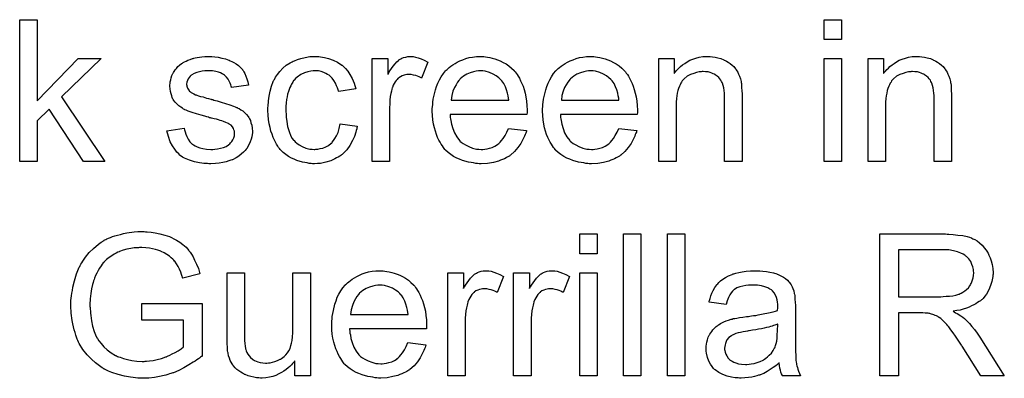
# Model space of a CAD drawing. Extents: x -1.7 to 9, y -2.8 to 5.2.
# Tile 143 of 227: x 6.752 to 7.308, y -0.531 to -0.329. Entities that reach past the tile are written whole.
import ezdxf

# ---------------------------------------------------------------- set-up
doc = ezdxf.new("R2010")
doc.units = 0
doc.layers.add('qfn32-50-23-b_document', color=1, linetype='CONTINUOUS')

msp = doc.modelspace()

# ---------------------------------------------------------------- linework, layer by layer
at = {"layer": 'qfn32-50-23-b_document', "color": 1}
for points in [[(6.762088, -0.374784), (6.785344, -0.351065), (6.798187, -0.351065), (6.775857, -0.372701), (6.800385, -0.409147), (6.788237, -0.409147), (6.768915, -0.379528), (6.762088, -0.386123), (6.762088, -0.409147), (6.752254, -0.409147), (6.752254, -0.329082), (6.762088, -0.329082), (6.762088, -0.374784)], [(7.216327, -0.340305), (7.206492, -0.340305), (7.206492, -0.329082), (7.216327, -0.329082), (7.216327, -0.340305)], [(6.860781, -0.349909), (6.862516, -0.350024), (6.864367, -0.350256), (6.866334, -0.350718), (6.868417, -0.351181), (6.870384, -0.351875), (6.870499, -0.351875), (6.870615, -0.351991), (6.871194, -0.352223), (6.872119, -0.352685), (6.873276, -0.353264), (6.874549, -0.354074), (6.875822, -0.354999), (6.876979, -0.356041), (6.87802, -0.357198), (6.878136, -0.357313), (6.878367, -0.357776), (6.87883, -0.358586), (6.879408, -0.359512), (6.879987, -0.3609), (6.880565, -0.362404), (6.881028, -0.36414), (6.881491, -0.366106), (6.871888, -0.367379), (6.871888, -0.367148), (6.871772, -0.366685), (6.871541, -0.365875), (6.871194, -0.364834), (6.870615, -0.363793), (6.869921, -0.362635), (6.869111, -0.361478), (6.867954, -0.360437), (6.867838, -0.360322), (6.867376, -0.36009), (6.866681, -0.359627), (6.86564, -0.359164), (6.864483, -0.358702), (6.862979, -0.358239), (6.861128, -0.358007), (6.859161, -0.357892), (6.858004, -0.357892), (6.856847, -0.358007), (6.855343, -0.358123), (6.853839, -0.35847), (6.852219, -0.358817), (6.850715, -0.359396), (6.849442, -0.360206), (6.849326, -0.360322), (6.848979, -0.360553), (6.848516, -0.361016), (6.848054, -0.36171), (6.847475, -0.362404), (6.847012, -0.36333), (6.846665, -0.364371), (6.84655, -0.365412), (6.84655, -0.365528), (6.84655, -0.365759), (6.846665, -0.366106), (6.846665, -0.366569), (6.847012, -0.367726), (6.847707, -0.368883), (6.847822, -0.368999), (6.847938, -0.369115), (6.848169, -0.369462), (6.848632, -0.369809), (6.849095, -0.370156), (6.849789, -0.370619), (6.850599, -0.370966), (6.851525, -0.371429), (6.85164, -0.371429), (6.851872, -0.371544), (6.852334, -0.37166), (6.853144, -0.372007), (6.854301, -0.372354), (6.855806, -0.372701), (6.856731, -0.373048), (6.857772, -0.37328), (6.858929, -0.373627), (6.860202, -0.373974), (6.860318, -0.373974), (6.860665, -0.37409), (6.861243, -0.374205), (6.861938, -0.374437), (6.862748, -0.374668), (6.863789, -0.3749), (6.865987, -0.375594), (6.868417, -0.376288), (6.870846, -0.377098), (6.873045, -0.377908), (6.87397, -0.378255), (6.87478, -0.378602), (6.875012, -0.378718), (6.875475, -0.378949), (6.876169, -0.379296), (6.87721, -0.379875), (6.878251, -0.380569), (6.879293, -0.381495), (6.880334, -0.382536), (6.88126, -0.383693), (6.881375, -0.383809), (6.881607, -0.384271), (6.882069, -0.384966), (6.882532, -0.386007), (6.882879, -0.38728), (6.883342, -0.388668), (6.883574, -0.390288), (6.883689, -0.392139), (6.883689, -0.39237), (6.883689, -0.392949), (6.883574, -0.393875), (6.883342, -0.395147), (6.882995, -0.396536), (6.882417, -0.39804), (6.881722, -0.399775), (6.880797, -0.401395), (6.880681, -0.401626), (6.880218, -0.402089), (6.87964, -0.402899), (6.878714, -0.403825), (6.877441, -0.404866), (6.876053, -0.406023), (6.874433, -0.407064), (6.872466, -0.408106), (6.872351, -0.408106), (6.872235, -0.408221), (6.871541, -0.408453), (6.870384, -0.4088), (6.86888, -0.409263), (6.867028, -0.409725), (6.864946, -0.410072), (6.862748, -0.410304), (6.860202, -0.41042), (6.859161, -0.41042), (6.858351, -0.410304), (6.857425, -0.410304), (6.856268, -0.410188), (6.855111, -0.410072), (6.853839, -0.409841), (6.851062, -0.409263), (6.848169, -0.408453), (6.845392, -0.407296), (6.84412, -0.406601), (6.842963, -0.405792), (6.842847, -0.405676), (6.842731, -0.40556), (6.842037, -0.404866), (6.840996, -0.403825), (6.839839, -0.402205), (6.838566, -0.400238), (6.837293, -0.397924), (6.836252, -0.395031), (6.835442, -0.391792), (6.845161, -0.390288), (6.845161, -0.390404), (6.845161, -0.390519), (6.845392, -0.391213), (6.845624, -0.39237), (6.846087, -0.393643), (6.846665, -0.395031), (6.847359, -0.396536), (6.848401, -0.39804), (6.849673, -0.399312), (6.849905, -0.399428), (6.850368, -0.399775), (6.851293, -0.400238), (6.85245, -0.400817), (6.853954, -0.401395), (6.85569, -0.401858), (6.857772, -0.402205), (6.860202, -0.402321), (6.861359, -0.402321), (6.862516, -0.402205), (6.86402, -0.401974), (6.86564, -0.401626), (6.867376, -0.401164), (6.86888, -0.400585), (6.870268, -0.399659), (6.870384, -0.399544), (6.870846, -0.399197), (6.871309, -0.398618), (6.872003, -0.397808), (6.872582, -0.396883), (6.87316, -0.395726), (6.873508, -0.394569), (6.873623, -0.39318), (6.873623, -0.393065), (6.873623, -0.392602), (6.873508, -0.392023), (6.873276, -0.391213), (6.872929, -0.390404), (6.872351, -0.389594), (6.871656, -0.388668), (6.870615, -0.387974), (6.870499, -0.387858), (6.870152, -0.387742), (6.869574, -0.387395), (6.868648, -0.387048), (6.86726, -0.386585), (6.86645, -0.386238), (6.865524, -0.386007), (6.864483, -0.38566), (6.863326, -0.385313), (6.862053, -0.384966), (6.860549, -0.384618), (6.860434, -0.384618), (6.860086, -0.384503), (6.859508, -0.384387), (6.858814, -0.384156), (6.857888, -0.383924), (6.856847, -0.383577), (6.854649, -0.382999), (6.852103, -0.382189), (6.849673, -0.381495), (6.847359, -0.380685), (6.846318, -0.380222), (6.845508, -0.379875), (6.845277, -0.379759), (6.844814, -0.379528), (6.84412, -0.379065), (6.843194, -0.378486), (6.842153, -0.377676), (6.841112, -0.376751), (6.84007, -0.37571), (6.839145, -0.374437), (6.839029, -0.374321), (6.838798, -0.373858), (6.83845, -0.373048), (6.838103, -0.372123), (6.837756, -0.370966), (6.837409, -0.369577), (6.837178, -0.368189), (6.837062, -0.366569), (6.837062, -0.366338), (6.837062, -0.365875), (6.837178, -0.365181), (6.837293, -0.36414), (6.837525, -0.363098), (6.837756, -0.361826), (6.838219, -0.360669), (6.838798, -0.359396), (6.838913, -0.35928), (6.839145, -0.358817), (6.839492, -0.358239), (6.84007, -0.357429), (6.840765, -0.356619), (6.841574, -0.355578), (6.8425, -0.354652), (6.843657, -0.353842), (6.843773, -0.353727), (6.84412, -0.353611), (6.844583, -0.353264), (6.845277, -0.352917), (6.846202, -0.352454), (6.847244, -0.351991), (6.848516, -0.351528), (6.849905, -0.351065), (6.850136, -0.35095), (6.850599, -0.350834), (6.851409, -0.350603), (6.85245, -0.350371), (6.853723, -0.35014), (6.855111, -0.350024), (6.856731, -0.349793), (6.859508, -0.349793), (6.860781, -0.349909)], [(6.920482, -0.349909), (6.921176, -0.349909), (6.922102, -0.350024), (6.9243, -0.350371), (6.92673, -0.35095), (6.929275, -0.351875), (6.93182, -0.353032), (6.93425, -0.354652), (6.934366, -0.354652), (6.934481, -0.354884), (6.935176, -0.355578), (6.936217, -0.356619), (6.93749, -0.358123), (6.938762, -0.359974), (6.940035, -0.362288), (6.941192, -0.36495), (6.942002, -0.368073), (6.932399, -0.369577), (6.932399, -0.369462), (6.932283, -0.369346), (6.932167, -0.368652), (6.93182, -0.367611), (6.931242, -0.366338), (6.930663, -0.36495), (6.929738, -0.363445), (6.928697, -0.362057), (6.927539, -0.3609), (6.927424, -0.360784), (6.926961, -0.360437), (6.926151, -0.359974), (6.925225, -0.359396), (6.923953, -0.358817), (6.922564, -0.358355), (6.920945, -0.358007), (6.919209, -0.357892), (6.918515, -0.357892), (6.917936, -0.358007), (6.916664, -0.358123), (6.914928, -0.358586), (6.913077, -0.359164), (6.910994, -0.36009), (6.909028, -0.361478), (6.908102, -0.362288), (6.907176, -0.363214), (6.907176, -0.36333), (6.906945, -0.363445), (6.906713, -0.363793), (6.906482, -0.364255), (6.906135, -0.364834), (6.905672, -0.365528), (6.905325, -0.366338), (6.904862, -0.367264), (6.9044, -0.368421), (6.904052, -0.369693), (6.90359, -0.371082), (6.903243, -0.372586), (6.903011, -0.374205), (6.90278, -0.376057), (6.902548, -0.378024), (6.902548, -0.380106), (6.902548, -0.380222), (6.902548, -0.380569), (6.902548, -0.381263), (6.902664, -0.381957), (6.902664, -0.382999), (6.90278, -0.38404), (6.903127, -0.386585), (6.90359, -0.389362), (6.9044, -0.392255), (6.905441, -0.3948), (6.906135, -0.396073), (6.906945, -0.397114), (6.907176, -0.397346), (6.907755, -0.397924), (6.908796, -0.398734), (6.910069, -0.399659), (6.911804, -0.400701), (6.913771, -0.401511), (6.916085, -0.402089), (6.917358, -0.402205), (6.918631, -0.402321), (6.918862, -0.402321), (6.919556, -0.402205), (6.920713, -0.402089), (6.921986, -0.401858), (6.92349, -0.401511), (6.92511, -0.400817), (6.92673, -0.400007), (6.928234, -0.39885), (6.928465, -0.398734), (6.928812, -0.398155), (6.929506, -0.397346), (6.930316, -0.396073), (6.931126, -0.394569), (6.932052, -0.392717), (6.932746, -0.390404), (6.933209, -0.387858), (6.942928, -0.389131), (6.942928, -0.389247), (6.942812, -0.389594), (6.942696, -0.390056), (6.942581, -0.390751), (6.942349, -0.391676), (6.942118, -0.392602), (6.941308, -0.394916), (6.940266, -0.397346), (6.938762, -0.400007), (6.936911, -0.402552), (6.93587, -0.403709), (6.934713, -0.404866), (6.934597, -0.404982), (6.934366, -0.405097), (6.934019, -0.405329), (6.933556, -0.405676), (6.932977, -0.406139), (6.932167, -0.406601), (6.931242, -0.407064), (6.930316, -0.407643), (6.928002, -0.408684), (6.925225, -0.409494), (6.922217, -0.410188), (6.920482, -0.410304), (6.918746, -0.41042), (6.917589, -0.41042), (6.916779, -0.410304), (6.915738, -0.410188), (6.914581, -0.409957), (6.913308, -0.409725), (6.91192, -0.409494), (6.908796, -0.408568), (6.907292, -0.407874), (6.905672, -0.40718), (6.904052, -0.406254), (6.902548, -0.405213), (6.901044, -0.404056), (6.899656, -0.402668), (6.89954, -0.402552), (6.899309, -0.402321), (6.898962, -0.401858), (6.898499, -0.401279), (6.898036, -0.400469), (6.897342, -0.399428), (6.896763, -0.398271), (6.896069, -0.396998), (6.895375, -0.395494), (6.894796, -0.393759), (6.894102, -0.392023), (6.893639, -0.389941), (6.893177, -0.387858), (6.892829, -0.385428), (6.892598, -0.382999), (6.892482, -0.380338), (6.892482, -0.380222), (6.892482, -0.379875), (6.892482, -0.379412), (6.892482, -0.378718), (6.892598, -0.377908), (6.892598, -0.376982), (6.892714, -0.375941), (6.892829, -0.374784), (6.893177, -0.372239), (6.893755, -0.369462), (6.894449, -0.366685), (6.895491, -0.363908), (6.895491, -0.363793), (6.895606, -0.363561), (6.895838, -0.363214), (6.896069, -0.362751), (6.896763, -0.361478), (6.897805, -0.359974), (6.899193, -0.358239), (6.900813, -0.356503), (6.90278, -0.354768), (6.904978, -0.35338), (6.905094, -0.35338), (6.905325, -0.353264), (6.905672, -0.353032), (6.906135, -0.352801), (6.906713, -0.35257), (6.907408, -0.352223), (6.909143, -0.351528), (6.91111, -0.35095), (6.91354, -0.350371), (6.916085, -0.349909), (6.918862, -0.349793), (6.919788, -0.349793), (6.920482, -0.349909)], [(6.974514, -0.349909), (6.975786, -0.35014), (6.977291, -0.350603), (6.97891, -0.351181), (6.980761, -0.351991), (6.982728, -0.353032), (6.979142, -0.362057), (6.979026, -0.361941), (6.978563, -0.36171), (6.977869, -0.361363), (6.976943, -0.361016), (6.975902, -0.360669), (6.974629, -0.360322), (6.973357, -0.36009), (6.972084, -0.359974), (6.971506, -0.359974), (6.970927, -0.36009), (6.970117, -0.360206), (6.969307, -0.360437), (6.968266, -0.360784), (6.967225, -0.361247), (6.966299, -0.361941), (6.966183, -0.362057), (6.965836, -0.362288), (6.965489, -0.362751), (6.964911, -0.36333), (6.964332, -0.36414), (6.963754, -0.365065), (6.963175, -0.366106), (6.962712, -0.367379), (6.962597, -0.367611), (6.962481, -0.368305), (6.962249, -0.369346), (6.961902, -0.370735), (6.961555, -0.37247), (6.961324, -0.374437), (6.961208, -0.376519), (6.961092, -0.378834), (6.961092, -0.409147), (6.951258, -0.409147), (6.951258, -0.351065), (6.960167, -0.351065), (6.960167, -0.359859), (6.960283, -0.359743), (6.960745, -0.358933), (6.961324, -0.357892), (6.962249, -0.356619), (6.963175, -0.355346), (6.964216, -0.353958), (6.965258, -0.352801), (6.966299, -0.351875), (6.966415, -0.35176), (6.966762, -0.351528), (6.967456, -0.351181), (6.96815, -0.350834), (6.969076, -0.350487), (6.970233, -0.35014), (6.97139, -0.349909), (6.972663, -0.349793), (6.973472, -0.349793), (6.974514, -0.349909)], [(7.014315, -0.349909), (7.01524, -0.350024), (7.016397, -0.350256), (7.01767, -0.350487), (7.019174, -0.350834), (7.020562, -0.351181), (7.022182, -0.35176), (7.023686, -0.352338), (7.025306, -0.353148), (7.026926, -0.354074), (7.028546, -0.355115), (7.03005, -0.356388), (7.031438, -0.357776), (7.031554, -0.357892), (7.031785, -0.358123), (7.032132, -0.358586), (7.032595, -0.35928), (7.033174, -0.36009), (7.033752, -0.361016), (7.034446, -0.362173), (7.035141, -0.363561), (7.035835, -0.365065), (7.036529, -0.366685), (7.037107, -0.368536), (7.037686, -0.370503), (7.038149, -0.372701), (7.038496, -0.375015), (7.038727, -0.377445), (7.038843, -0.380106), (7.038843, -0.380222), (7.038843, -0.380685), (7.038843, -0.381495), (7.038727, -0.382652), (6.99534, -0.382652), (6.99534, -0.382767), (6.99534, -0.383114), (6.995455, -0.383577), (6.995455, -0.384271), (6.995571, -0.385081), (6.995802, -0.386007), (6.99615, -0.388089), (6.996844, -0.390404), (6.997769, -0.392949), (6.999042, -0.395263), (7.000662, -0.397346), (7.000778, -0.397346), (7.000893, -0.397577), (7.001587, -0.398155), (7.002629, -0.398965), (7.004017, -0.399775), (7.005868, -0.400701), (7.007951, -0.401511), (7.010265, -0.402089), (7.011538, -0.402205), (7.012926, -0.402321), (7.013852, -0.402321), (7.014893, -0.402205), (7.016166, -0.401974), (7.017554, -0.401626), (7.019174, -0.401164), (7.020678, -0.400469), (7.022182, -0.399544), (7.022298, -0.399428), (7.022876, -0.398965), (7.02357, -0.398271), (7.02438, -0.397346), (7.025306, -0.396073), (7.026347, -0.394453), (7.027389, -0.392602), (7.028314, -0.390404), (7.038496, -0.391676), (7.038496, -0.391792), (7.03838, -0.392023), (7.038264, -0.392486), (7.038033, -0.39318), (7.037686, -0.393875), (7.037339, -0.3948), (7.036413, -0.396767), (7.035256, -0.398965), (7.033636, -0.401279), (7.031785, -0.403478), (7.029471, -0.40556), (7.029355, -0.40556), (7.029124, -0.405792), (7.028777, -0.406023), (7.028314, -0.40637), (7.02762, -0.406717), (7.026926, -0.407064), (7.026, -0.407527), (7.024959, -0.40799), (7.023802, -0.408453), (7.022645, -0.408916), (7.019752, -0.40961), (7.016513, -0.410188), (7.012926, -0.41042), (7.011653, -0.41042), (7.010843, -0.410304), (7.009802, -0.410188), (7.008529, -0.409957), (7.007141, -0.409725), (7.005637, -0.409494), (7.002397, -0.408568), (7.000662, -0.407874), (6.999042, -0.40718), (6.997307, -0.406254), (6.995687, -0.405213), (6.994183, -0.404056), (6.992679, -0.402668), (6.992563, -0.402552), (6.992332, -0.402321), (6.991984, -0.401858), (6.991522, -0.401164), (6.990943, -0.400354), (6.990365, -0.399428), (6.98967, -0.398271), (6.988976, -0.396998), (6.988282, -0.395494), (6.987588, -0.393875), (6.987009, -0.392023), (6.986431, -0.390056), (6.985968, -0.387974), (6.985621, -0.38566), (6.98539, -0.38323), (6.985274, -0.380685), (6.985274, -0.380569), (6.985274, -0.37999), (6.985274, -0.379296), (6.98539, -0.378255), (6.985505, -0.376982), (6.985621, -0.375594), (6.985852, -0.373974), (6.986199, -0.372354), (6.987125, -0.368652), (6.987703, -0.366801), (6.988398, -0.364834), (6.989323, -0.362983), (6.990365, -0.361247), (6.991522, -0.359512), (6.992794, -0.357892), (6.99291, -0.357776), (6.993141, -0.357545), (6.993604, -0.357198), (6.994183, -0.356619), (6.994877, -0.356041), (6.995802, -0.355346), (6.996844, -0.354536), (6.998117, -0.353842), (6.999389, -0.353032), (7.000893, -0.352338), (7.002513, -0.351644), (7.004249, -0.351065), (7.0061, -0.350487), (7.008067, -0.35014), (7.010149, -0.349909), (7.012348, -0.349793), (7.013505, -0.349793), (7.014315, -0.349909)], [(7.076561, -0.349909), (7.077487, -0.350024), (7.078644, -0.350256), (7.079916, -0.350487), (7.081421, -0.350834), (7.082809, -0.351181), (7.084429, -0.35176), (7.085933, -0.352338), (7.087553, -0.353148), (7.089172, -0.354074), (7.090792, -0.355115), (7.092296, -0.356388), (7.093685, -0.357776), (7.0938, -0.357892), (7.094032, -0.358123), (7.094379, -0.358586), (7.094842, -0.35928), (7.09542, -0.36009), (7.095999, -0.361016), (7.096693, -0.362173), (7.097387, -0.363561), (7.098081, -0.365065), (7.098775, -0.366685), (7.099354, -0.368536), (7.099932, -0.370503), (7.100395, -0.372701), (7.100742, -0.375015), (7.100974, -0.377445), (7.10109, -0.380106), (7.10109, -0.380222), (7.10109, -0.380685), (7.10109, -0.381495), (7.100974, -0.382651), (7.057586, -0.382652), (7.057586, -0.382767), (7.057586, -0.383114), (7.057702, -0.383577), (7.057702, -0.384271), (7.057818, -0.385081), (7.058049, -0.386007), (7.058396, -0.388089), (7.05909, -0.390404), (7.060016, -0.392949), (7.061289, -0.395263), (7.062908, -0.397346), (7.063024, -0.397346), (7.06314, -0.397577), (7.063834, -0.398155), (7.064875, -0.398965), (7.066264, -0.399775), (7.068115, -0.400701), (7.070198, -0.401511), (7.072512, -0.402089), (7.073784, -0.402205), (7.075173, -0.402321), (7.076098, -0.402321), (7.07714, -0.402205), (7.078412, -0.401974), (7.079801, -0.401626), (7.081421, -0.401164), (7.082925, -0.400469), (7.084429, -0.399544), (7.084544, -0.399428), (7.085123, -0.398965), (7.085817, -0.398271), (7.086627, -0.397346), (7.087553, -0.396073), (7.088594, -0.394453), (7.089635, -0.392602), (7.090561, -0.390404), (7.100742, -0.391676), (7.100742, -0.391792), (7.100627, -0.392023), (7.100511, -0.392486), (7.10028, -0.39318), (7.099932, -0.393874), (7.099585, -0.3948), (7.09866, -0.396767), (7.097503, -0.398965), (7.095883, -0.401279), (7.094032, -0.403478), (7.091718, -0.40556), (7.091602, -0.40556), (7.091371, -0.405792), (7.091024, -0.406023), (7.090561, -0.40637), (7.089867, -0.406717), (7.089172, -0.407064), (7.088247, -0.407527), (7.087206, -0.40799), (7.086048, -0.408453), (7.084891, -0.408916), (7.081999, -0.40961), (7.078759, -0.410188), (7.075173, -0.41042), (7.0739, -0.41042), (7.07309, -0.410304), (7.072049, -0.410188), (7.070776, -0.409957), (7.069388, -0.409725), (7.067884, -0.409494), (7.064644, -0.408568), (7.062908, -0.407874), (7.061289, -0.40718), (7.059553, -0.406254), (7.057933, -0.405213), (7.056429, -0.404056), (7.054925, -0.402668), (7.05481, -0.402552), (7.054578, -0.402321), (7.054231, -0.401858), (7.053768, -0.401164), (7.05319, -0.400354), (7.052611, -0.399428), (7.051917, -0.398271), (7.051223, -0.396998), (7.050529, -0.395494), (7.049834, -0.393875), (7.049256, -0.392023), (7.048677, -0.390056), (7.048215, -0.387974), (7.047868, -0.38566), (7.047636, -0.38323), (7.04752, -0.380685), (7.04752, -0.380569), (7.04752, -0.37999), (7.04752, -0.379296), (7.047636, -0.378255), (7.047752, -0.376982), (7.047868, -0.375594), (7.048099, -0.373974), (7.048446, -0.372354), (7.049372, -0.368652), (7.04995, -0.366801), (7.050644, -0.364834), (7.05157, -0.362983), (7.052611, -0.361247), (7.053768, -0.359512), (7.055041, -0.357892), (7.055157, -0.357776), (7.055388, -0.357545), (7.055851, -0.357198), (7.056429, -0.356619), (7.057123, -0.356041), (7.058049, -0.355346), (7.05909, -0.354536), (7.060363, -0.353842), (7.061636, -0.353032), (7.06314, -0.352338), (7.06476, -0.351644), (7.066495, -0.351065), (7.068346, -0.350487), (7.070313, -0.35014), (7.072396, -0.349909), (7.074594, -0.349793), (7.075751, -0.349793), (7.076561, -0.349909)], [(7.142163, -0.349908), (7.143436, -0.350024), (7.14494, -0.350255), (7.14656, -0.350603), (7.148295, -0.351065), (7.149915, -0.35176), (7.150146, -0.351875), (7.150609, -0.352107), (7.151419, -0.352454), (7.152345, -0.353032), (7.153502, -0.353726), (7.154543, -0.354652), (7.155584, -0.355578), (7.15651, -0.356735), (7.156626, -0.35685), (7.156857, -0.357313), (7.157204, -0.357892), (7.157783, -0.358702), (7.158245, -0.359859), (7.158708, -0.361016), (7.159287, -0.362404), (7.159634, -0.363908), (7.159634, -0.364024), (7.159749, -0.364487), (7.159865, -0.365181), (7.159981, -0.366106), (7.159981, -0.367495), (7.160096, -0.369115), (7.160212, -0.371082), (7.160212, -0.373511), (7.160212, -0.409147), (7.150378, -0.409147), (7.150378, -0.373974), (7.150378, -0.373858), (7.150378, -0.373743), (7.150378, -0.372933), (7.150378, -0.371891), (7.150262, -0.370619), (7.150146, -0.369115), (7.149915, -0.367611), (7.149568, -0.366222), (7.149221, -0.364949), (7.149221, -0.364834), (7.148989, -0.364487), (7.148642, -0.363908), (7.148295, -0.363214), (7.147717, -0.36252), (7.147022, -0.36171), (7.146097, -0.3609), (7.145056, -0.360206), (7.14494, -0.36009), (7.144593, -0.359859), (7.143899, -0.359627), (7.143089, -0.35928), (7.142163, -0.358933), (7.141006, -0.358586), (7.139618, -0.35847), (7.138229, -0.358354), (7.137651, -0.358354), (7.137188, -0.35847), (7.136031, -0.358586), (7.134527, -0.358817), (7.132907, -0.359396), (7.131056, -0.36009), (7.129205, -0.361016), (7.127469, -0.362404), (7.127238, -0.362635), (7.126775, -0.363214), (7.126428, -0.363677), (7.126081, -0.364255), (7.125618, -0.364949), (7.125271, -0.365759), (7.124808, -0.366685), (7.124345, -0.367842), (7.123998, -0.369115), (7.123651, -0.370503), (7.12342, -0.372007), (7.123188, -0.373627), (7.122957, -0.375594), (7.122957, -0.377561), (7.122957, -0.409147), (7.113122, -0.409147), (7.113122, -0.351065), (7.121916, -0.351065), (7.121916, -0.359396), (7.122031, -0.35928), (7.122263, -0.358933), (7.12261, -0.35847), (7.123073, -0.357892), (7.123767, -0.357197), (7.124577, -0.356388), (7.125502, -0.355462), (7.126659, -0.354536), (7.127816, -0.353726), (7.129205, -0.352801), (7.130709, -0.351991), (7.132328, -0.351297), (7.13418, -0.350718), (7.136031, -0.350255), (7.138114, -0.349908), (7.140312, -0.349793), (7.141237, -0.349793), (7.142163, -0.349908)], [(7.260408, -0.349908), (7.261681, -0.350024), (7.263185, -0.350255), (7.264805, -0.350603), (7.266541, -0.351065), (7.26816, -0.35176), (7.268392, -0.351875), (7.268855, -0.352107), (7.269664, -0.352454), (7.27059, -0.353032), (7.271747, -0.353726), (7.272788, -0.354652), (7.27383, -0.355578), (7.274755, -0.356735), (7.274871, -0.35685), (7.275102, -0.357313), (7.275449, -0.357892), (7.276028, -0.358702), (7.276491, -0.359859), (7.276953, -0.361016), (7.277532, -0.362404), (7.277879, -0.363908), (7.277879, -0.364024), (7.277995, -0.364487), (7.27811, -0.365181), (7.278226, -0.366106), (7.278226, -0.367495), (7.278342, -0.369115), (7.278458, -0.371082), (7.278458, -0.373511), (7.278458, -0.409147), (7.268623, -0.409147), (7.268623, -0.373974), (7.268623, -0.373858), (7.268623, -0.373743), (7.268623, -0.372933), (7.268623, -0.371891), (7.268507, -0.370619), (7.268392, -0.369115), (7.26816, -0.367611), (7.267813, -0.366222), (7.267466, -0.364949), (7.267466, -0.364834), (7.267235, -0.364487), (7.266888, -0.363908), (7.266541, -0.363214), (7.265962, -0.36252), (7.265268, -0.36171), (7.264342, -0.3609), (7.263301, -0.360206), (7.263185, -0.36009), (7.262838, -0.359859), (7.262144, -0.359627), (7.261334, -0.35928), (7.260408, -0.358933), (7.259251, -0.358586), (7.257863, -0.35847), (7.256475, -0.358354), (7.255896, -0.358354), (7.255433, -0.35847), (7.254276, -0.358586), (7.252772, -0.358817), (7.251152, -0.359396), (7.249301, -0.36009), (7.24745, -0.361016), (7.245715, -0.362404), (7.245483, -0.362635), (7.24502, -0.363214), (7.244673, -0.363677), (7.244326, -0.364255), (7.243863, -0.364949), (7.243516, -0.365759), (7.243053, -0.366685), (7.242591, -0.367842), (7.242243, -0.369115), (7.241896, -0.370503), (7.241665, -0.372007), (7.241434, -0.373627), (7.241202, -0.375594), (7.241202, -0.377561), (7.241202, -0.409147), (7.231368, -0.409147), (7.231368, -0.351065), (7.240161, -0.351065), (7.240161, -0.359396), (7.240277, -0.35928), (7.240508, -0.358933), (7.240855, -0.35847), (7.241318, -0.357892), (7.242012, -0.357197), (7.242822, -0.356388), (7.243748, -0.355462), (7.244905, -0.354536), (7.246062, -0.353726), (7.24745, -0.352801), (7.248954, -0.351991), (7.250574, -0.351297), (7.252425, -0.350718), (7.254276, -0.350255), (7.256359, -0.349908), (7.258557, -0.349793), (7.259483, -0.349793), (7.260408, -0.349908)], [(7.216327, -0.409147), (7.206492, -0.409147), (7.206492, -0.351065), (7.216327, -0.351065), (7.216327, -0.409147)], [(7.012463, -0.357892), (7.011769, -0.357892), (7.011306, -0.358007), (7.010034, -0.358123), (7.008529, -0.35847), (7.006678, -0.359049), (7.004711, -0.359859), (7.00286, -0.361016), (7.001009, -0.36252), (7.000778, -0.362751), (7.000315, -0.36333), (6.999505, -0.364371), (6.998695, -0.365759), (6.997769, -0.367379), (6.996959, -0.369462), (6.996265, -0.371892), (6.995918, -0.374553), (7.02843, -0.374553), (7.02843, -0.374437), (7.02843, -0.374205), (7.028314, -0.373858), (7.028314, -0.373396), (7.028083, -0.372007), (7.027736, -0.370503), (7.027157, -0.368652), (7.026579, -0.366916), (7.025653, -0.365181), (7.024612, -0.363677), (7.024612, -0.363561), (7.02438, -0.363445), (7.023802, -0.362751), (7.022761, -0.361826), (7.021372, -0.360784), (7.019637, -0.359743), (7.017554, -0.358817), (7.015124, -0.358123), (7.013852, -0.358007), (7.012463, -0.357892)], [(7.07471, -0.357892), (7.074016, -0.357892), (7.073553, -0.358007), (7.07228, -0.358123), (7.070776, -0.35847), (7.068925, -0.359049), (7.066958, -0.359859), (7.065107, -0.361016), (7.063256, -0.36252), (7.063024, -0.362751), (7.062561, -0.36333), (7.061752, -0.364371), (7.060942, -0.365759), (7.060016, -0.367379), (7.059206, -0.369462), (7.058512, -0.371892), (7.058165, -0.374553), (7.090676, -0.374553), (7.090676, -0.374437), (7.090676, -0.374205), (7.090561, -0.373858), (7.090561, -0.373396), (7.090329, -0.372007), (7.089982, -0.370503), (7.089404, -0.368652), (7.088825, -0.366916), (7.0879, -0.365181), (7.086858, -0.363677), (7.086858, -0.363561), (7.086627, -0.363445), (7.086048, -0.362751), (7.085007, -0.361826), (7.083619, -0.360784), (7.081883, -0.359743), (7.079801, -0.358817), (7.077371, -0.358123), (7.076098, -0.358007), (7.07471, -0.357892)], [(6.823294, -0.448763), (6.824219, -0.448763), (6.826418, -0.448994), (6.828847, -0.449341), (6.831393, -0.44992), (6.83417, -0.450614), (6.836831, -0.451539), (6.836946, -0.451539), (6.837178, -0.451655), (6.837525, -0.451771), (6.837988, -0.452002), (6.83926, -0.452696), (6.84088, -0.453506), (6.842616, -0.454663), (6.844467, -0.456052), (6.846202, -0.457556), (6.847822, -0.459407), (6.848054, -0.459638), (6.848516, -0.460333), (6.849211, -0.461374), (6.850136, -0.462878), (6.851062, -0.464729), (6.852103, -0.467043), (6.853144, -0.469589), (6.853954, -0.472481), (6.844351, -0.475026), (6.844351, -0.474911), (6.844235, -0.474795), (6.84412, -0.474448), (6.844004, -0.473985), (6.843657, -0.472944), (6.843194, -0.471555), (6.8425, -0.469936), (6.84169, -0.468432), (6.84088, -0.466812), (6.839839, -0.465423), (6.839723, -0.465308), (6.839376, -0.464845), (6.838682, -0.464266), (6.837872, -0.463457), (6.836831, -0.462531), (6.835442, -0.461605), (6.833938, -0.46068), (6.832203, -0.45987), (6.831971, -0.459754), (6.831393, -0.459523), (6.830351, -0.459176), (6.828963, -0.458713), (6.827343, -0.458366), (6.825492, -0.458019), (6.823409, -0.457787), (6.821211, -0.457671), (6.819939, -0.457671), (6.81936, -0.457787), (6.818666, -0.457787), (6.81693, -0.457903), (6.814963, -0.45825), (6.812765, -0.458597), (6.810682, -0.459176), (6.8086, -0.459986), (6.808368, -0.460101), (6.807674, -0.460333), (6.806749, -0.460911), (6.805592, -0.46149), (6.804203, -0.462415), (6.802699, -0.463341), (6.801311, -0.464498), (6.800038, -0.465771), (6.799922, -0.465886), (6.79946, -0.466349), (6.798881, -0.467159), (6.798187, -0.468084), (6.797377, -0.469241), (6.796567, -0.47063), (6.795757, -0.472134), (6.794947, -0.473754), (6.794947, -0.47387), (6.794832, -0.474101), (6.794716, -0.474448), (6.794484, -0.475026), (6.794253, -0.475721), (6.794022, -0.476531), (6.793675, -0.477456), (6.793443, -0.478498), (6.792865, -0.480927), (6.792402, -0.483704), (6.792055, -0.486596), (6.791939, -0.489836), (6.791939, -0.489952), (6.791939, -0.490299), (6.791939, -0.490877), (6.792055, -0.491572), (6.792055, -0.492497), (6.792171, -0.493654), (6.792286, -0.494811), (6.792402, -0.496084), (6.792865, -0.498976), (6.793443, -0.501985), (6.794369, -0.504993), (6.795526, -0.507885), (6.795526, -0.508001), (6.795757, -0.508232), (6.795873, -0.508579), (6.79622, -0.509042), (6.79703, -0.510315), (6.798303, -0.511935), (6.799807, -0.51367), (6.801658, -0.515406), (6.803856, -0.517026), (6.806286, -0.51853), (6.806402, -0.51853), (6.806633, -0.518645), (6.80698, -0.518877), (6.807559, -0.519108), (6.808137, -0.51934), (6.808947, -0.519571), (6.810798, -0.520265), (6.813112, -0.520844), (6.815658, -0.521422), (6.818434, -0.521885), (6.821327, -0.522001), (6.822484, -0.522001), (6.823178, -0.521885), (6.823872, -0.521885), (6.825608, -0.521654), (6.82769, -0.521422), (6.829889, -0.520959), (6.832318, -0.520265), (6.834748, -0.519455), (6.834864, -0.519455), (6.835095, -0.51934), (6.835327, -0.519224), (6.835789, -0.518992), (6.837062, -0.518414), (6.83845, -0.51772), (6.84007, -0.51691), (6.841806, -0.515984), (6.843426, -0.514943), (6.844814, -0.513786), (6.844814, -0.498745), (6.821211, -0.498745), (6.821211, -0.489258), (6.855227, -0.489258), (6.855227, -0.518992), (6.855111, -0.519108), (6.85488, -0.519224), (6.854417, -0.519571), (6.853839, -0.520034), (6.853144, -0.520497), (6.852334, -0.521075), (6.851293, -0.521769), (6.850252, -0.522463), (6.847822, -0.523968), (6.845045, -0.525587), (6.842153, -0.527091), (6.839029, -0.528364), (6.838913, -0.528364), (6.838682, -0.52848), (6.838219, -0.528596), (6.837641, -0.528827), (6.836831, -0.529058), (6.835905, -0.529405), (6.834864, -0.529637), (6.833823, -0.529868), (6.831277, -0.530447), (6.828385, -0.531025), (6.825261, -0.531372), (6.822021, -0.531488), (6.820864, -0.531488), (6.820054, -0.531372), (6.819013, -0.531372), (6.81774, -0.531257), (6.816352, -0.531025), (6.814848, -0.53091), (6.811492, -0.530215), (6.807906, -0.529405), (6.804203, -0.528133), (6.802352, -0.527439), (6.800501, -0.526513), (6.800385, -0.526397), (6.800038, -0.526282), (6.799575, -0.525934), (6.798881, -0.525587), (6.798071, -0.525009), (6.797261, -0.52443), (6.795063, -0.522811), (6.792749, -0.520728), (6.790319, -0.518183), (6.788005, -0.51529), (6.785923, -0.511935), (6.785923, -0.511819), (6.785691, -0.511472), (6.78546, -0.511009), (6.785113, -0.510199), (6.784766, -0.509389), (6.784419, -0.508232), (6.783956, -0.507075), (6.783493, -0.505687), (6.78303, -0.504183), (6.782567, -0.502447), (6.78222, -0.500712), (6.781873, -0.498861), (6.781295, -0.494811), (6.781063, -0.49053), (6.781063, -0.490415), (6.781063, -0.489952), (6.781063, -0.489373), (6.781179, -0.488563), (6.781179, -0.487522), (6.781295, -0.486249), (6.781526, -0.484977), (6.781642, -0.483473), (6.781989, -0.481853), (6.78222, -0.480117), (6.783146, -0.476415), (6.784303, -0.472597), (6.785923, -0.468779), (6.786038, -0.468663), (6.786154, -0.468316), (6.786386, -0.467853), (6.786848, -0.467159), (6.787311, -0.466233), (6.78789, -0.465308), (6.789509, -0.463109), (6.791476, -0.460564), (6.793906, -0.458134), (6.796683, -0.455705), (6.798303, -0.454663), (6.799922, -0.453622), (6.800038, -0.453506), (6.800385, -0.453391), (6.800848, -0.453159), (6.801542, -0.452812), (6.802468, -0.452465), (6.803509, -0.452002), (6.804666, -0.451539), (6.806055, -0.451077), (6.807559, -0.450614), (6.809178, -0.450267), (6.810914, -0.449804), (6.812765, -0.449457), (6.816815, -0.448878), (6.818897, -0.448647), (6.8226, -0.448647), (6.823294, -0.448763)], [(7.078412, -0.461258), (7.068578, -0.461258), (7.068578, -0.450035), (7.078412, -0.450035), (7.078412, -0.461258)], [(7.103056, -0.5301), (7.093222, -0.5301), (7.093222, -0.450035), (7.103056, -0.450035), (7.103056, -0.5301)], [(7.127932, -0.5301), (7.118097, -0.5301), (7.118097, -0.450035), (7.127932, -0.450035), (7.127932, -0.5301)], [(7.276028, -0.450151), (7.277069, -0.450151), (7.279499, -0.450267), (7.282044, -0.450614), (7.284821, -0.450961), (7.287367, -0.451539), (7.288639, -0.451886), (7.289681, -0.452233), (7.289796, -0.452233), (7.289912, -0.452349), (7.290606, -0.452696), (7.291647, -0.453159), (7.29292, -0.453969), (7.294309, -0.45501), (7.295813, -0.456399), (7.297201, -0.458019), (7.298589, -0.45987), (7.298589, -0.459985), (7.298705, -0.460101), (7.299168, -0.460795), (7.299631, -0.461952), (7.300325, -0.463456), (7.300903, -0.465192), (7.301482, -0.467274), (7.301829, -0.469473), (7.301945, -0.471902), (7.301945, -0.472018), (7.301945, -0.47225), (7.301945, -0.472712), (7.301829, -0.473291), (7.301829, -0.474101), (7.301713, -0.474911), (7.301251, -0.476878), (7.300556, -0.479192), (7.299631, -0.481621), (7.298242, -0.484051), (7.297317, -0.485208), (7.296391, -0.486365), (7.296275, -0.486481), (7.29616, -0.486596), (7.295813, -0.486943), (7.29535, -0.487291), (7.294771, -0.487753), (7.294077, -0.488216), (7.293151, -0.488795), (7.292226, -0.489489), (7.291069, -0.490067), (7.289796, -0.490646), (7.288408, -0.49134), (7.286904, -0.491919), (7.285168, -0.492381), (7.283433, -0.49296), (7.281466, -0.493307), (7.279383, -0.493654), (7.279615, -0.49377), (7.280077, -0.494001), (7.280772, -0.494464), (7.281697, -0.494927), (7.28378, -0.4962), (7.284821, -0.497009), (7.285747, -0.497704), (7.285978, -0.497935), (7.286557, -0.498514), (7.287482, -0.499439), (7.288639, -0.500596), (7.289912, -0.502216), (7.291416, -0.503951), (7.29292, -0.506034), (7.29454, -0.508348), (7.308308, -0.5301), (7.295118, -0.5301), (7.28459, -0.513439), (7.28459, -0.513323), (7.284358, -0.513092), (7.284127, -0.512745), (7.28378, -0.512282), (7.28297, -0.511009), (7.281929, -0.509389), (7.280656, -0.507654), (7.279383, -0.505803), (7.27811, -0.504067), (7.276953, -0.502447), (7.276838, -0.502332), (7.276491, -0.501869), (7.275912, -0.501175), (7.275102, -0.500365), (7.273367, -0.498629), (7.272441, -0.497819), (7.271516, -0.497125), (7.2714, -0.497009), (7.271168, -0.496894), (7.270706, -0.496662), (7.270011, -0.496315), (7.269317, -0.495968), (7.268507, -0.495621), (7.266656, -0.495043), (7.266541, -0.495043), (7.266309, -0.494927), (7.265846, -0.494927), (7.265268, -0.494811), (7.264458, -0.494695), (7.263532, -0.494695), (7.26226, -0.49458), (7.248607, -0.49458), (7.248607, -0.5301), (7.237963, -0.5301), (7.237963, -0.450035), (7.275102, -0.450035), (7.276028, -0.450151)], [(7.27383, -0.458944), (7.248607, -0.458944), (7.248607, -0.485439), (7.272441, -0.485439), (7.27383, -0.485324), (7.275449, -0.485208), (7.277301, -0.485092), (7.279152, -0.484861), (7.281003, -0.484514), (7.282623, -0.484051), (7.282854, -0.483935), (7.283317, -0.483704), (7.284011, -0.483357), (7.284937, -0.482894), (7.285978, -0.4822), (7.287019, -0.48139), (7.288061, -0.480349), (7.288871, -0.479192), (7.288986, -0.479076), (7.289218, -0.478613), (7.289565, -0.477919), (7.290028, -0.476993), (7.290375, -0.475952), (7.290722, -0.474795), (7.290953, -0.473407), (7.291069, -0.472018), (7.291069, -0.471902), (7.291069, -0.471787), (7.290953, -0.471093), (7.290837, -0.470051), (7.290606, -0.468663), (7.290028, -0.467274), (7.289333, -0.465655), (7.288292, -0.464151), (7.286904, -0.462647), (7.286672, -0.462531), (7.286094, -0.462068), (7.285168, -0.46149), (7.283664, -0.460795), (7.281929, -0.460101), (7.279615, -0.459523), (7.276953, -0.45906), (7.27383, -0.458944)], [(6.916432, -0.5301), (6.907639, -0.5301), (6.907639, -0.521654), (6.907523, -0.521769), (6.907292, -0.522116), (6.906945, -0.522579), (6.906366, -0.523158), (6.905672, -0.523852), (6.904862, -0.524778), (6.903937, -0.525587), (6.90278, -0.526513), (6.901507, -0.527439), (6.900119, -0.528249), (6.898614, -0.529058), (6.896995, -0.529868), (6.895144, -0.530447), (6.893292, -0.53091), (6.89121, -0.531257), (6.889127, -0.531372), (6.888317, -0.531372), (6.887276, -0.531257), (6.886003, -0.531141), (6.884499, -0.53091), (6.882879, -0.530562), (6.88126, -0.5301), (6.879524, -0.529405), (6.879293, -0.52929), (6.87883, -0.529058), (6.87802, -0.528596), (6.877094, -0.528017), (6.875937, -0.527323), (6.874896, -0.526513), (6.873855, -0.525587), (6.872929, -0.524546), (6.872813, -0.52443), (6.872582, -0.523968), (6.872235, -0.523389), (6.871772, -0.522463), (6.871194, -0.521422), (6.870731, -0.520149), (6.870268, -0.518761), (6.869921, -0.517257), (6.869921, -0.517141), (6.869805, -0.516678), (6.86969, -0.515984), (6.86969, -0.515059), (6.869574, -0.51367), (6.869458, -0.512166), (6.869342, -0.510199), (6.869342, -0.508001), (6.869342, -0.472018), (6.879177, -0.472018), (6.879177, -0.504299), (6.879177, -0.504414), (6.879177, -0.504646), (6.879177, -0.504993), (6.879177, -0.505571), (6.879177, -0.506844), (6.879293, -0.508464), (6.879293, -0.510199), (6.879408, -0.511935), (6.879524, -0.513439), (6.879755, -0.514712), (6.879755, -0.514827), (6.879987, -0.51529), (6.880218, -0.515984), (6.880565, -0.51691), (6.881144, -0.517836), (6.881838, -0.518877), (6.882648, -0.519802), (6.883689, -0.520728), (6.883805, -0.520844), (6.884268, -0.521075), (6.884846, -0.521422), (6.885772, -0.521769), (6.886813, -0.522232), (6.888086, -0.522579), (6.889474, -0.522811), (6.891094, -0.522926), (6.891904, -0.522926), (6.892714, -0.522811), (6.893755, -0.522695), (6.895028, -0.522348), (6.896416, -0.522001), (6.89792, -0.521422), (6.899424, -0.520728), (6.899656, -0.520612), (6.900119, -0.520265), (6.900813, -0.519802), (6.901623, -0.519108), (6.902548, -0.518183), (6.903474, -0.517141), (6.904284, -0.515984), (6.904978, -0.514596), (6.905094, -0.514365), (6.905209, -0.513902), (6.905441, -0.512976), (6.905788, -0.511703), (6.906135, -0.510084), (6.906366, -0.508117), (6.906482, -0.505803), (6.906598, -0.503142), (6.906598, -0.472018), (6.916432, -0.472018), (6.916432, -0.5301)], [(6.957506, -0.470861), (6.958431, -0.470977), (6.959588, -0.471208), (6.960861, -0.47144), (6.962365, -0.471787), (6.963754, -0.472134), (6.965373, -0.472712), (6.966877, -0.473291), (6.968497, -0.474101), (6.970117, -0.475026), (6.971737, -0.476068), (6.973241, -0.477341), (6.974629, -0.478729), (6.974745, -0.478845), (6.974976, -0.479076), (6.975324, -0.479539), (6.975786, -0.480233), (6.976365, -0.481043), (6.976943, -0.481969), (6.977638, -0.483125), (6.978332, -0.484514), (6.979026, -0.486018), (6.97972, -0.487638), (6.980299, -0.489489), (6.980877, -0.491456), (6.98134, -0.493654), (6.981687, -0.495968), (6.981918, -0.498398), (6.982034, -0.501059), (6.982034, -0.501175), (6.982034, -0.501637), (6.982034, -0.502447), (6.981918, -0.503604), (6.938531, -0.503604), (6.938531, -0.50372), (6.938531, -0.504067), (6.938647, -0.50453), (6.938647, -0.505224), (6.938762, -0.506034), (6.938994, -0.50696), (6.939341, -0.509042), (6.940035, -0.511356), (6.940961, -0.513902), (6.942233, -0.516216), (6.943853, -0.518298), (6.943969, -0.518298), (6.944085, -0.51853), (6.944779, -0.519108), (6.94582, -0.519918), (6.947208, -0.520728), (6.94906, -0.521654), (6.951142, -0.522463), (6.953456, -0.523042), (6.954729, -0.523158), (6.956117, -0.523273), (6.957043, -0.523273), (6.958084, -0.523158), (6.959357, -0.522926), (6.960745, -0.522579), (6.962365, -0.522116), (6.963869, -0.521422), (6.965373, -0.520497), (6.965489, -0.520381), (6.966068, -0.519918), (6.966762, -0.519224), (6.967572, -0.518298), (6.968497, -0.517026), (6.969539, -0.515406), (6.97058, -0.513555), (6.971506, -0.511356), (6.981687, -0.512629), (6.981687, -0.512745), (6.981571, -0.512976), (6.981456, -0.513439), (6.981224, -0.514133), (6.980877, -0.514827), (6.98053, -0.515753), (6.979605, -0.51772), (6.978448, -0.519918), (6.976828, -0.522232), (6.974976, -0.52443), (6.972663, -0.526513), (6.972547, -0.526513), (6.972315, -0.526744), (6.971968, -0.526976), (6.971506, -0.527323), (6.970811, -0.52767), (6.970117, -0.528017), (6.969191, -0.52848), (6.96815, -0.528943), (6.966993, -0.529405), (6.965836, -0.529868), (6.962944, -0.530562), (6.959704, -0.531141), (6.956117, -0.531372), (6.954845, -0.531372), (6.954035, -0.531257), (6.952993, -0.531141), (6.951721, -0.53091), (6.950332, -0.530678), (6.948828, -0.530447), (6.945589, -0.529521), (6.943853, -0.528827), (6.942233, -0.528133), (6.940498, -0.527207), (6.938878, -0.526166), (6.937374, -0.525009), (6.93587, -0.52362), (6.935754, -0.523505), (6.935523, -0.523273), (6.935176, -0.522811), (6.934713, -0.522116), (6.934134, -0.521307), (6.933556, -0.520381), (6.932862, -0.519224), (6.932167, -0.517951), (6.931473, -0.516447), (6.930779, -0.514827), (6.930201, -0.512976), (6.929622, -0.511009), (6.929159, -0.508927), (6.928812, -0.506613), (6.928581, -0.504183), (6.928465, -0.501637), (6.928465, -0.501522), (6.928465, -0.500943), (6.928465, -0.500249), (6.928581, -0.499208), (6.928697, -0.497935), (6.928812, -0.496547), (6.929044, -0.494927), (6.929391, -0.493307), (6.930316, -0.489605), (6.930895, -0.487753), (6.931589, -0.485787), (6.932515, -0.483935), (6.933556, -0.4822), (6.934713, -0.480464), (6.935986, -0.478845), (6.936101, -0.478729), (6.936333, -0.478498), (6.936796, -0.47815), (6.937374, -0.477572), (6.938068, -0.476993), (6.938994, -0.476299), (6.940035, -0.475489), (6.941308, -0.474795), (6.942581, -0.473985), (6.944085, -0.473291), (6.945704, -0.472597), (6.94744, -0.472018), (6.949291, -0.47144), (6.951258, -0.471093), (6.953341, -0.470861), (6.955539, -0.470746), (6.956696, -0.470746), (6.957506, -0.470861)], [(7.017207, -0.470861), (7.01848, -0.471093), (7.019984, -0.471555), (7.021604, -0.472134), (7.023455, -0.472944), (7.025422, -0.473985), (7.021835, -0.48301), (7.021719, -0.482894), (7.021257, -0.482663), (7.020562, -0.482316), (7.019637, -0.481969), (7.018595, -0.481621), (7.017323, -0.481274), (7.01605, -0.481043), (7.014777, -0.480927), (7.014199, -0.480927), (7.01362, -0.481043), (7.01281, -0.481159), (7.012001, -0.48139), (7.010959, -0.481737), (7.009918, -0.4822), (7.008992, -0.482894), (7.008877, -0.48301), (7.008529, -0.483241), (7.008182, -0.483704), (7.007604, -0.484283), (7.007025, -0.485092), (7.006447, -0.486018), (7.005868, -0.487059), (7.005406, -0.488332), (7.00529, -0.488563), (7.005174, -0.489258), (7.004943, -0.490299), (7.004596, -0.491687), (7.004249, -0.493423), (7.004017, -0.49539), (7.003901, -0.497472), (7.003786, -0.499786), (7.003786, -0.5301), (6.993951, -0.5301), (6.993951, -0.472018), (7.00286, -0.472018), (7.00286, -0.480812), (7.002976, -0.480696), (7.003439, -0.479886), (7.004017, -0.478845), (7.004943, -0.477572), (7.005868, -0.476299), (7.00691, -0.474911), (7.007951, -0.473754), (7.008992, -0.472828), (7.009108, -0.472712), (7.009455, -0.472481), (7.010149, -0.472134), (7.010843, -0.471787), (7.011769, -0.47144), (7.012926, -0.471093), (7.014083, -0.470861), (7.015356, -0.470746), (7.016166, -0.470746), (7.017207, -0.470861)], [(7.054462, -0.470861), (7.055735, -0.471093), (7.057239, -0.471555), (7.058859, -0.472134), (7.06071, -0.472944), (7.062677, -0.473985), (7.05909, -0.48301), (7.058975, -0.482894), (7.058512, -0.482663), (7.057818, -0.482316), (7.056892, -0.481969), (7.055851, -0.481621), (7.054578, -0.481274), (7.053305, -0.481043), (7.052033, -0.480927), (7.051454, -0.480927), (7.050876, -0.481043), (7.050066, -0.481159), (7.049256, -0.48139), (7.048215, -0.481737), (7.047173, -0.4822), (7.046248, -0.482894), (7.046132, -0.48301), (7.045785, -0.483241), (7.045438, -0.483704), (7.044859, -0.484283), (7.044281, -0.485092), (7.043702, -0.486018), (7.043124, -0.487059), (7.042661, -0.488332), (7.042545, -0.488563), (7.04243, -0.489258), (7.042198, -0.490299), (7.041851, -0.491687), (7.041504, -0.493423), (7.041273, -0.49539), (7.041157, -0.497472), (7.041041, -0.499786), (7.041041, -0.5301), (7.031207, -0.5301), (7.031207, -0.472018), (7.040116, -0.472018), (7.040116, -0.480812), (7.040231, -0.480696), (7.040694, -0.479886), (7.041273, -0.478845), (7.042198, -0.477572), (7.043124, -0.476299), (7.044165, -0.474911), (7.045206, -0.473754), (7.046248, -0.472828), (7.046363, -0.472712), (7.046711, -0.472481), (7.047405, -0.472134), (7.048099, -0.471787), (7.049025, -0.47144), (7.050181, -0.471093), (7.051338, -0.470861), (7.052611, -0.470746), (7.053421, -0.470746), (7.054462, -0.470861)], [(7.078412, -0.5301), (7.068578, -0.5301), (7.068578, -0.472018), (7.078412, -0.472018), (7.078412, -0.5301)], [(7.170278, -0.470861), (7.172014, -0.470977), (7.17398, -0.471208), (7.175947, -0.471555), (7.177914, -0.472018), (7.179766, -0.472597), (7.179997, -0.472712), (7.180575, -0.472944), (7.181385, -0.473291), (7.182427, -0.473754), (7.183584, -0.474448), (7.184741, -0.475142), (7.185782, -0.476068), (7.186708, -0.476993), (7.186823, -0.477109), (7.187055, -0.477456), (7.187402, -0.478035), (7.187864, -0.478729), (7.188443, -0.47977), (7.188906, -0.480811), (7.189369, -0.482084), (7.189716, -0.483588), (7.189716, -0.483704), (7.189831, -0.484051), (7.189947, -0.484745), (7.190063, -0.485671), (7.190063, -0.486943), (7.190178, -0.488448), (7.190294, -0.490414), (7.190294, -0.492613), (7.190294, -0.505803), (7.190294, -0.505918), (7.190294, -0.506381), (7.190294, -0.507075), (7.190294, -0.508001), (7.190294, -0.509042), (7.190294, -0.510315), (7.19041, -0.513092), (7.19041, -0.515984), (7.190526, -0.518877), (7.190641, -0.520149), (7.190641, -0.521306), (7.190757, -0.522348), (7.190873, -0.523158), (7.190873, -0.523273), (7.190988, -0.523736), (7.191104, -0.52443), (7.191451, -0.525356), (7.191683, -0.526397), (7.192145, -0.527554), (7.192724, -0.528827), (7.193302, -0.5301), (7.183005, -0.5301), (7.182889, -0.529984), (7.182774, -0.529521), (7.182542, -0.528943), (7.182195, -0.528017), (7.181848, -0.526976), (7.181617, -0.525703), (7.181385, -0.524315), (7.181154, -0.522811), (7.181038, -0.522811), (7.180922, -0.523042), (7.180228, -0.52362), (7.179187, -0.52443), (7.177799, -0.525472), (7.176063, -0.526513), (7.174328, -0.52767), (7.172476, -0.528711), (7.17051, -0.529521), (7.170278, -0.529637), (7.169584, -0.529753), (7.168543, -0.5301), (7.16727, -0.530447), (7.16565, -0.530794), (7.163799, -0.531025), (7.161716, -0.531257), (7.159634, -0.531372), (7.158708, -0.531372), (7.158014, -0.531257), (7.157204, -0.531257), (7.156278, -0.531141), (7.154196, -0.530794), (7.151882, -0.530215), (7.149336, -0.529405), (7.147022, -0.528248), (7.14494, -0.526744), (7.144708, -0.526513), (7.14413, -0.525934), (7.14332, -0.524893), (7.142394, -0.523505), (7.141469, -0.521769), (7.140659, -0.519802), (7.14008, -0.517373), (7.139965, -0.516216), (7.139849, -0.514827), (7.139849, -0.514596), (7.139849, -0.514133), (7.139965, -0.513323), (7.14008, -0.512282), (7.140312, -0.511009), (7.140659, -0.509736), (7.141122, -0.508348), (7.1417, -0.507075), (7.141816, -0.50696), (7.142047, -0.506497), (7.14251, -0.505803), (7.143089, -0.504993), (7.143783, -0.504067), (7.144708, -0.503142), (7.145634, -0.502216), (7.146791, -0.501406), (7.146907, -0.50129), (7.147369, -0.501059), (7.147948, -0.500596), (7.148874, -0.500133), (7.149915, -0.499671), (7.151188, -0.499092), (7.15246, -0.498629), (7.153964, -0.498166), (7.15408, -0.498166), (7.154543, -0.498051), (7.155237, -0.497819), (7.156163, -0.497704), (7.15732, -0.497472), (7.158824, -0.497241), (7.160559, -0.496894), (7.162642, -0.496662), (7.162758, -0.496662), (7.16322, -0.496547), (7.163799, -0.496547), (7.164609, -0.496431), (7.165534, -0.496315), (7.166691, -0.496084), (7.167964, -0.495968), (7.169352, -0.495737), (7.172129, -0.495158), (7.175137, -0.49458), (7.177799, -0.493885), (7.179071, -0.493538), (7.180228, -0.493191), (7.180228, -0.493076), (7.180228, -0.492844), (7.180344, -0.49215), (7.180344, -0.49134), (7.180344, -0.490877), (7.180344, -0.490646), (7.180344, -0.49053), (7.180344, -0.490414), (7.180344, -0.48972), (7.180228, -0.488563), (7.179997, -0.487291), (7.17965, -0.485902), (7.179071, -0.484514), (7.178377, -0.483241), (7.177452, -0.4822), (7.177336, -0.482084), (7.176757, -0.481621), (7.175832, -0.481159), (7.174675, -0.480464), (7.173055, -0.479886), (7.171204, -0.479307), (7.16889, -0.47896), (7.166229, -0.478844), (7.165072, -0.478844), (7.163915, -0.47896), (7.162295, -0.479192), (7.160675, -0.479423), (7.15894, -0.479886), (7.15732, -0.480464), (7.155931, -0.481274), (7.155816, -0.48139), (7.155353, -0.481737), (7.154774, -0.482315), (7.15408, -0.483241), (7.153386, -0.484398), (7.152576, -0.485902), (7.151882, -0.487753), (7.151188, -0.489836), (7.141584, -0.488563), (7.141584, -0.488448), (7.1417, -0.488332), (7.1417, -0.487985), (7.141816, -0.487522), (7.142163, -0.486481), (7.142626, -0.484977), (7.143204, -0.483473), (7.143899, -0.481853), (7.144824, -0.480233), (7.145865, -0.478729), (7.145981, -0.478613), (7.146444, -0.47815), (7.147138, -0.477456), (7.148064, -0.476531), (7.149336, -0.475605), (7.150841, -0.474679), (7.152576, -0.473638), (7.154543, -0.472828), (7.154659, -0.472828), (7.154774, -0.472712), (7.155121, -0.472597), (7.155584, -0.472481), (7.156741, -0.472134), (7.158361, -0.471787), (7.160212, -0.47144), (7.162526, -0.471093), (7.164956, -0.470861), (7.167733, -0.470745), (7.169005, -0.470745), (7.170278, -0.470861)], [(6.955655, -0.478845), (6.95496, -0.478845), (6.954498, -0.47896), (6.953225, -0.479076), (6.951721, -0.479423), (6.94987, -0.480002), (6.947903, -0.480812), (6.946051, -0.481969), (6.9442, -0.483473), (6.943969, -0.483704), (6.943506, -0.484283), (6.942696, -0.485324), (6.941886, -0.486712), (6.940961, -0.488332), (6.940151, -0.490415), (6.939457, -0.492844), (6.939109, -0.495505), (6.971621, -0.495505), (6.971621, -0.49539), (6.971621, -0.495158), (6.971506, -0.494811), (6.971506, -0.494348), (6.971274, -0.49296), (6.970927, -0.491456), (6.970349, -0.489605), (6.96977, -0.487869), (6.968844, -0.486134), (6.967803, -0.48463), (6.967803, -0.484514), (6.967572, -0.484398), (6.966993, -0.483704), (6.965952, -0.482778), (6.964564, -0.481737), (6.962828, -0.480696), (6.960745, -0.47977), (6.958316, -0.479076), (6.957043, -0.47896), (6.955655, -0.478845)], [(7.180344, -0.500943), (7.180228, -0.500943), (7.180113, -0.501059), (7.179766, -0.501175), (7.179303, -0.50129), (7.178724, -0.501522), (7.17803, -0.501753), (7.17722, -0.501985), (7.176294, -0.502216), (7.175253, -0.502563), (7.17398, -0.502794), (7.172708, -0.503142), (7.171204, -0.503489), (7.169584, -0.503836), (7.167964, -0.504183), (7.166113, -0.504414), (7.164146, -0.504761), (7.163915, -0.504761), (7.16322, -0.504877), (7.162063, -0.505108), (7.160791, -0.50534), (7.159402, -0.505571), (7.158014, -0.505918), (7.156741, -0.506265), (7.155584, -0.506728), (7.155468, -0.506728), (7.155121, -0.50696), (7.154659, -0.507191), (7.154196, -0.507538), (7.152807, -0.508464), (7.15165, -0.509852), (7.15165, -0.509968), (7.151419, -0.510199), (7.151303, -0.510662), (7.151072, -0.51124), (7.150841, -0.511935), (7.150609, -0.512629), (7.150493, -0.513554), (7.150378, -0.51448), (7.150378, -0.514596), (7.150378, -0.515174), (7.150493, -0.515869), (7.150725, -0.516794), (7.151072, -0.517835), (7.15165, -0.518877), (7.152345, -0.520034), (7.15327, -0.521075), (7.153386, -0.521191), (7.153849, -0.521422), (7.154543, -0.521885), (7.155468, -0.522348), (7.156741, -0.522811), (7.158245, -0.523273), (7.159981, -0.523505), (7.162063, -0.52362), (7.162989, -0.52362), (7.164146, -0.523505), (7.165419, -0.523273), (7.167038, -0.523042), (7.168658, -0.522579), (7.170394, -0.522001), (7.172129, -0.521191), (7.172361, -0.521075), (7.172824, -0.520728), (7.173633, -0.520149), (7.174559, -0.51934), (7.1756, -0.518414), (7.176757, -0.517257), (7.177683, -0.515869), (7.178609, -0.514364), (7.178724, -0.514249), (7.17884, -0.513786), (7.179071, -0.512976), (7.179418, -0.511935), (7.179766, -0.510546), (7.179997, -0.508926), (7.180113, -0.50696), (7.180228, -0.504646), (7.180344, -0.500943)]]:
    msp.add_lwpolyline(points, dxfattribs=at)

doc.saveas('drawing.dxf')
